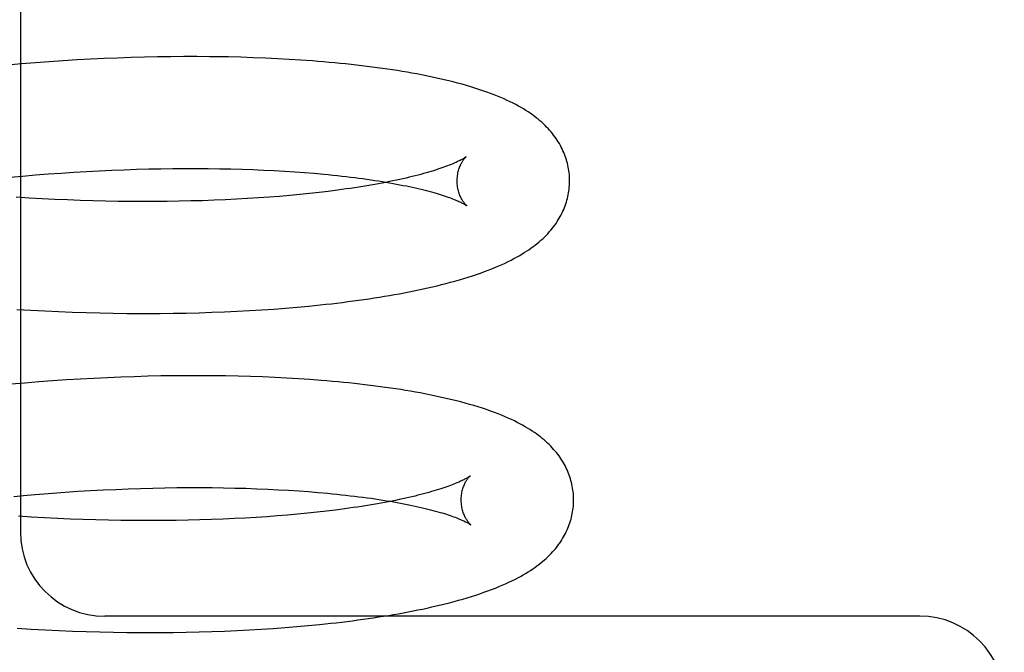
# Model space of a CAD drawing. Header units: inches. Extents: x 0 to 184, y 0 to 119.
# Tile 75 of 113: x 110.365 to 110.54, y 39.492 to 39.605. Entities that reach past the tile are written whole.
import ezdxf

# ---------------------------------------------------------------- set-up
doc = ezdxf.new("R2010")
doc.units = ezdxf.units.IN
doc.header["$LTSCALE"] = 10.121375
doc.header["$MEASUREMENT"] = 0
doc.linetypes.add('HIDDEN', pattern=[0.2, 0.1, -0.1])
doc.layers.add('DEFAULT_2', color=8, linetype='HIDDEN')

msp = doc.modelspace()

# ---------------------------------------------------------------- linework, layer by layer
at = {"layer": 'DEFAULT_2', "color": 8, "linetype": 'HIDDEN'}
for p, q in [((110.36498, 39.73347), (110.36498, 39.51347)), ((110.38467, 39.5979), (110.38227, 39.59781)), ((110.38704, 39.59796), (110.38467, 39.5979)), ((110.3894, 39.59801), (110.38704, 39.59796)), ((110.39174, 39.59804), (110.3894, 39.59801)), ((110.39406, 39.59806), (110.39174, 39.59804)), ((110.39635, 39.59806), (110.39406, 39.59806)), ((110.39863, 39.59805), (110.39635, 39.59806)), ((110.40421, 39.59794), (110.402, 39.598)), ((110.4064, 39.59787), (110.40421, 39.59794)), ((110.40856, 39.59779), (110.4064, 39.59787)), ((110.36519, 39.59677), (110.36271, 39.59655)), ((110.36766, 39.59697), (110.36519, 39.59677)), ((110.37012, 39.59715), (110.36766, 39.59697)), ((110.37257, 39.59732), (110.37012, 39.59715)), ((110.37501, 39.59747), (110.37257, 39.59732)), ((110.37745, 39.5976), (110.37501, 39.59747)), ((110.37987, 39.59771), (110.37745, 39.5976)), ((110.38227, 39.59781), (110.37987, 39.59771)), ((110.41069, 39.59769), (110.40856, 39.59779)), ((110.41279, 39.59757), (110.41069, 39.59769)), ((110.41487, 39.59744), (110.41279, 39.59757)), ((110.36539, 39.5768), (110.36767, 39.577)), ((110.36767, 39.577), (110.36995, 39.57718)), ((110.36995, 39.57718), (110.37223, 39.57734)), ((110.37223, 39.57734), (110.37449, 39.57749)), ((110.37449, 39.57749), (110.37674, 39.57762)), ((110.37674, 39.57762), (110.37899, 39.57774)), ((110.37899, 39.57774), (110.38122, 39.57784)), ((110.38122, 39.57784), (110.38343, 39.57793)), ((110.38343, 39.57793), (110.38563, 39.57801)), ((110.38563, 39.57801), (110.38781, 39.57806)), ((110.38781, 39.57806), (110.38997, 39.57811)), ((110.38997, 39.57811), (110.3921, 39.57814)), ((110.3921, 39.57814), (110.39422, 39.57815)), ((110.39422, 39.57815), (110.39631, 39.57815)), ((110.39631, 39.57815), (110.39837, 39.57814)), ((110.39837, 39.57814), (110.40041, 39.57811)), ((110.40041, 39.57811), (110.40242, 39.57807)), ((110.40242, 39.57807), (110.4044, 39.57802)), ((110.4044, 39.57802), (110.40634, 39.57795)), ((110.40634, 39.57795), (110.40825, 39.57787)), ((110.40825, 39.57787), (110.41013, 39.57778)), ((110.41013, 39.57778), (110.41197, 39.57767)), ((110.41197, 39.57767), (110.41377, 39.57756)), ((110.41377, 39.57756), (110.41553, 39.57743)), ((110.41553, 39.57743), (110.41725, 39.57729)), ((110.3631, 39.57659), (110.36539, 39.5768)), ((110.41289, 39.57335), (110.41107, 39.57319)), ((110.41466, 39.57352), (110.41289, 39.57335)), ((110.4164, 39.57369), (110.41466, 39.57352)), ((110.4181, 39.57388), (110.4164, 39.57369)), ((110.41975, 39.57408), (110.4181, 39.57388)), ((110.36655, 39.57289), (110.36425, 39.57304)), ((110.36883, 39.57276), (110.36655, 39.57289)), ((110.37111, 39.57265), (110.36883, 39.57276)), ((110.37338, 39.57255), (110.37111, 39.57265)), ((110.37564, 39.57247), (110.37338, 39.57255)), ((110.3779, 39.5724), (110.37564, 39.57247)), ((110.38013, 39.57234), (110.3779, 39.5724)), ((110.38236, 39.5723), (110.38013, 39.57234)), ((110.38456, 39.57228), (110.38236, 39.5723)), ((110.38675, 39.57227), (110.38456, 39.57228)), ((110.38892, 39.57227), (110.38675, 39.57227)), ((110.39107, 39.57229), (110.38892, 39.57227)), ((110.3932, 39.57232), (110.39107, 39.57229)), ((110.3953, 39.57237), (110.3932, 39.57232)), ((110.39738, 39.57242), (110.3953, 39.57237)), ((110.39943, 39.5725), (110.39738, 39.57242)), ((110.40145, 39.57258), (110.39943, 39.5725)), ((110.40344, 39.57268), (110.40145, 39.57258)), ((110.4054, 39.57279), (110.40344, 39.57268)), ((110.40732, 39.57291), (110.4054, 39.57279)), ((110.40921, 39.57305), (110.40732, 39.57291)), ((110.41107, 39.57319), (110.40921, 39.57305)), ((110.36437, 39.55308), (110.36684, 39.55293)), ((110.36684, 39.55293), (110.36931, 39.5528)), ((110.36931, 39.5528), (110.37177, 39.55269)), ((110.37177, 39.55269), (110.37422, 39.5526)), ((110.37422, 39.5526), (110.37666, 39.55252)), ((110.37666, 39.55252), (110.37909, 39.55245)), ((110.37909, 39.55245), (110.3815, 39.55241)), ((110.3815, 39.55241), (110.3839, 39.55237)), ((110.38747, 39.55236), (110.38983, 39.55237)), ((110.38983, 39.55237), (110.39217, 39.55239)), ((110.39217, 39.55239), (110.39448, 39.55243)), ((110.39448, 39.55243), (110.39678, 39.55249)), ((110.39678, 39.55249), (110.39905, 39.55256)), ((110.39905, 39.55256), (110.4013, 39.55265)), ((110.4013, 39.55265), (110.40353, 39.55275)), ((110.40353, 39.55275), (110.40573, 39.55287)), ((110.40573, 39.55287), (110.4079, 39.553)), ((110.4079, 39.553), (110.41004, 39.55314)), ((110.41004, 39.55314), (110.41215, 39.5533)), ((110.41215, 39.5533), (110.41424, 39.55348)), ((110.41424, 39.55348), (110.41629, 39.55367)), ((110.41629, 39.55367), (110.41831, 39.55388)), ((110.36825, 39.54017), (110.36578, 39.53997)), ((110.37071, 39.54035), (110.36825, 39.54017)), ((110.37316, 39.54052), (110.37071, 39.54035)), ((110.37561, 39.54067), (110.37316, 39.54052)), ((110.37804, 39.5408), (110.37561, 39.54067)), ((110.38046, 39.54092), (110.37804, 39.5408)), ((110.38286, 39.54102), (110.38046, 39.54092)), ((110.38525, 39.5411), (110.38286, 39.54102)), ((110.38763, 39.54117), (110.38525, 39.5411)), ((110.38998, 39.54122), (110.38763, 39.54117)), ((110.39232, 39.54125), (110.38998, 39.54122)), ((110.39464, 39.54127), (110.39232, 39.54125)), ((110.39694, 39.54127), (110.39464, 39.54127)), ((110.39921, 39.54126), (110.39694, 39.54127)), ((110.40146, 39.54123), (110.39921, 39.54126)), ((110.40369, 39.54118), (110.40146, 39.54123)), ((110.40589, 39.54112), (110.40369, 39.54118)), ((110.40807, 39.54105), (110.40589, 39.54112)), ((110.41021, 39.54095), (110.40807, 39.54105)), ((110.41233, 39.54085), (110.41021, 39.54095)), ((110.41442, 39.54072), (110.41233, 39.54085)), ((110.41647, 39.54058), (110.41442, 39.54072)), ((110.36578, 39.53997), (110.36331, 39.53975)), ((110.37521, 39.5207), (110.37747, 39.52083)), ((110.37747, 39.52083), (110.37971, 39.52095)), ((110.37971, 39.52095), (110.38194, 39.52105)), ((110.38194, 39.52105), (110.38415, 39.52114)), ((110.38415, 39.52114), (110.38635, 39.52121)), ((110.38635, 39.52121), (110.38853, 39.52127)), ((110.38853, 39.52127), (110.39069, 39.52132)), ((110.39069, 39.52132), (110.39282, 39.52135)), ((110.39282, 39.52135), (110.39494, 39.52136)), ((110.39494, 39.52136), (110.39703, 39.52136)), ((110.39703, 39.52136), (110.39909, 39.52135)), ((110.39909, 39.52135), (110.40113, 39.52132)), ((110.40113, 39.52132), (110.40314, 39.52128)), ((110.40314, 39.52128), (110.40511, 39.52123)), ((110.40511, 39.52123), (110.40706, 39.52116)), ((110.40706, 39.52116), (110.40897, 39.52108)), ((110.40897, 39.52108), (110.41085, 39.52099)), ((110.41085, 39.52099), (110.41269, 39.52088)), ((110.41269, 39.52088), (110.41449, 39.52076)), ((110.36382, 39.5198), (110.36611, 39.52001)), ((110.36611, 39.52001), (110.36839, 39.52021)), ((110.36839, 39.52021), (110.37067, 39.52038)), ((110.37067, 39.52038), (110.37295, 39.52055)), ((110.37295, 39.52055), (110.37521, 39.5207)), ((110.41449, 39.52076), (110.41625, 39.52064)), ((110.41625, 39.52064), (110.41797, 39.5205)), ((110.42104, 39.51736), (110.41942, 39.51716)), ((110.36697, 39.51612), (110.36467, 39.51627)), ((110.36927, 39.51599), (110.36697, 39.51612)), ((110.37156, 39.51587), (110.36927, 39.51599)), ((110.37384, 39.51577), (110.37156, 39.51587)), ((110.37612, 39.51568), (110.37384, 39.51577)), ((110.37838, 39.51561), (110.37612, 39.51568)), ((110.38063, 39.51556), (110.37838, 39.51561)), ((110.38286, 39.51552), (110.38063, 39.51556)), ((110.39482, 39.51555), (110.39269, 39.51551)), ((110.39692, 39.5156), (110.39482, 39.51555)), ((110.399, 39.51566), (110.39692, 39.5156)), ((110.40104, 39.51574), (110.399, 39.51566)), ((110.40306, 39.51583), (110.40104, 39.51574)), ((110.40497, 39.51593), (110.40306, 39.51583)), ((110.4069, 39.51605), (110.40497, 39.51593)), ((110.4088, 39.51617), (110.4069, 39.51605)), ((110.41067, 39.51631), (110.4088, 39.51617)), ((110.4125, 39.51646), (110.41067, 39.51631)), ((110.41429, 39.51662), (110.4125, 39.51646)), ((110.41604, 39.51679), (110.41429, 39.51662)), ((110.41775, 39.51697), (110.41604, 39.51679)), ((110.41942, 39.51716), (110.41775, 39.51697)), ((110.38508, 39.51549), (110.38286, 39.51552)), ((110.38728, 39.51548), (110.38508, 39.51549)), ((110.39269, 39.51551), (110.39055, 39.51549)), ((110.52498, 39.49847), (110.37998, 39.49847)), ((110.36444, 39.49633), (110.36691, 39.49618)), ((110.40783, 39.49616), (110.40996, 39.4963)), ((110.40996, 39.4963), (110.41207, 39.49645)), ((110.41207, 39.49645), (110.41414, 39.49662)), ((110.41414, 39.49662), (110.41618, 39.4968)), ((110.41618, 39.4968), (110.4182, 39.497)), ((110.4182, 39.497), (110.42018, 39.49721)), ((110.36691, 39.49618), (110.36937, 39.49605)), ((110.36937, 39.49605), (110.37182, 39.49593)), ((110.37182, 39.49593), (110.37427, 39.49583)), ((110.37427, 39.49583), (110.3767, 39.49575)), ((110.3767, 39.49575), (110.37912, 39.49568)), ((110.37912, 39.49568), (110.38153, 39.49563)), ((110.38153, 39.49563), (110.38393, 39.49559)), ((110.38393, 39.49559), (110.38631, 39.49557)), ((110.38631, 39.49557), (110.38867, 39.49557)), ((110.39218, 39.49559), (110.39449, 39.49563)), ((110.39449, 39.49563), (110.39679, 39.49568)), ((110.39679, 39.49568), (110.39906, 39.49574)), ((110.39906, 39.49574), (110.40131, 39.49583)), ((110.40131, 39.49583), (110.40353, 39.49592)), ((110.40353, 39.49592), (110.40573, 39.49603)), ((110.40573, 39.49603), (110.40783, 39.49616))]:
    msp.add_line(p, q, dxfattribs=at)
for points in [[(110.402, 39.598), (110.40088, 39.59802), (110.39863, 39.59805)], [(110.46266, 39.57612), (110.46266, 39.5764), (110.46264, 39.57674), (110.46262, 39.57707), (110.46258, 39.57741), (110.46254, 39.57774), (110.46249, 39.57807), (110.46243, 39.57841), (110.46236, 39.57874), (110.46228, 39.57907), (110.46219, 39.57939), (110.4621, 39.57972), (110.46199, 39.58004), (110.46188, 39.58037), (110.46176, 39.58069), (110.46163, 39.58101), (110.46149, 39.58132), (110.46134, 39.58164), (110.46119, 39.58195), (110.46102, 39.58226), (110.46085, 39.58257), (110.46066, 39.58288), (110.46047, 39.58318), (110.46027, 39.58349), (110.46005, 39.58379), (110.45983, 39.58408), (110.4596, 39.58438), (110.45936, 39.58467), (110.45911, 39.58496), (110.45885, 39.58525), (110.45858, 39.58553), (110.4583, 39.58581), (110.45801, 39.58609), (110.45771, 39.58637), (110.4574, 39.58664), (110.45707, 39.58691), (110.45674, 39.58718), (110.45639, 39.58744), (110.45604, 39.5877), (110.45566, 39.58797), (110.45528, 39.58822), (110.45488, 39.58848), (110.45446, 39.58874), (110.45403, 39.589), (110.45358, 39.58925), (110.45311, 39.58951), (110.45261, 39.58976), (110.4521, 39.59002), (110.45157, 39.59027), (110.45102, 39.59052), (110.45045, 39.59077), (110.44985, 39.59102), (110.44924, 39.59126), (110.4486, 39.59151), (110.44794, 39.59175), (110.44725, 39.59199), (110.44655, 39.59223), (110.44582, 39.59246), (110.44507, 39.59269), (110.44431, 39.59292), (110.44354, 39.59314), (110.44275, 39.59335), (110.44196, 39.59355), (110.44117, 39.59375), (110.44037, 39.59394), (110.43957, 39.59413), (110.43877, 39.5943), (110.43796, 39.59448), (110.43714, 39.59465), (110.43631, 39.59481), (110.43548, 39.59497), (110.43463, 39.59512), (110.43377, 39.59527), (110.43291, 39.59542), (110.43203, 39.59556), (110.43115, 39.5957), (110.43026, 39.59583), (110.42937, 39.59596), (110.42846, 39.59609), (110.42754, 39.59621), (110.42662, 39.59633), (110.42569, 39.59644), (110.42474, 39.59655), (110.42379, 39.59666), (110.42283, 39.59676), (110.42187, 39.59686), (110.42089, 39.59695), (110.41991, 39.59704), (110.41892, 39.59713), (110.41791, 39.59721), (110.41691, 39.59729), (110.41487, 39.59744)], [(110.44426, 39.58023), (110.44425, 39.58022), (110.44423, 39.58021), (110.4442, 39.58019), (110.44417, 39.58016), (110.44412, 39.58013), (110.44406, 39.58009), (110.444, 39.58005), (110.44392, 39.58), (110.44383, 39.57995), (110.44373, 39.57989), (110.44362, 39.57982), (110.44349, 39.57975), (110.44336, 39.57968), (110.4432, 39.5796), (110.44304, 39.57952), (110.44286, 39.57943), (110.44267, 39.57934), (110.44247, 39.57924), (110.44225, 39.57914), (110.44201, 39.57904), (110.44176, 39.57894), (110.4415, 39.57883), (110.44122, 39.57872), (110.44092, 39.5786), (110.44061, 39.57849), (110.44029, 39.57837), (110.43995, 39.57825), (110.43959, 39.57812), (110.43922, 39.578), (110.43883, 39.57787), (110.43843, 39.57775), (110.43802, 39.57762), (110.43758, 39.57749), (110.43714, 39.57736), (110.43668, 39.57723), (110.4362, 39.5771), (110.43571, 39.57697), (110.4352, 39.57684), (110.43468, 39.57671), (110.43414, 39.57658), (110.43359, 39.57645), (110.43302, 39.57632), (110.43245, 39.57619), (110.43185, 39.57606), (110.43124, 39.57594), (110.43062, 39.57581), (110.42999, 39.57568), (110.42934, 39.57556), (110.42868, 39.57543), (110.428, 39.57531), (110.42731, 39.57519), (110.42661, 39.57507), (110.4259, 39.57495), (110.42517, 39.57484), (110.42443, 39.57472), (110.42368, 39.57461), (110.42292, 39.5745), (110.42214, 39.57439), (110.42136, 39.57429), (110.42056, 39.57418), (110.41975, 39.57408)], [(110.44266, 39.57586), (110.44267, 39.57611), (110.44268, 39.57637), (110.4427, 39.57663), (110.44273, 39.57688), (110.44276, 39.57713), (110.44281, 39.57736), (110.44286, 39.57759), (110.44291, 39.57781), (110.44298, 39.57801), (110.44304, 39.57821), (110.44311, 39.5784), (110.44318, 39.57857), (110.44325, 39.57874), (110.44332, 39.5789), (110.4434, 39.57904), (110.44347, 39.57918), (110.44354, 39.5793), (110.44361, 39.57942), (110.44368, 39.57953), (110.44375, 39.57963), (110.44381, 39.57972), (110.44387, 39.5798), (110.44393, 39.57988), (110.44399, 39.57994), (110.44404, 39.58001), (110.44408, 39.58006), (110.44413, 39.5801), (110.44416, 39.58014), (110.4442, 39.58017), (110.44422, 39.5802), (110.44424, 39.58022), (110.44425, 39.58023), (110.44426, 39.58023)], [(110.41725, 39.57729), (110.41893, 39.57714), (110.41975, 39.57706), (110.42056, 39.57698), (110.42136, 39.57689), (110.42215, 39.5768), (110.42293, 39.57672), (110.42369, 39.57662), (110.42445, 39.57653), (110.42519, 39.57644), (110.42592, 39.57634), (110.42663, 39.57624), (110.42734, 39.57614), (110.42803, 39.57603), (110.4287, 39.57593), (110.42937, 39.57582), (110.43002, 39.57571), (110.43066, 39.5756), (110.43128, 39.57549), (110.43189, 39.57538), (110.43249, 39.57527), (110.43307, 39.57515), (110.43364, 39.57504), (110.43419, 39.57492), (110.43473, 39.5748), (110.43525, 39.57469), (110.43576, 39.57457), (110.43626, 39.57445), (110.43674, 39.57433), (110.4372, 39.57421), (110.43765, 39.5741), (110.43809, 39.57398), (110.43851, 39.57386), (110.43891, 39.57375), (110.4393, 39.57363), (110.43967, 39.57352), (110.44003, 39.5734), (110.44037, 39.57329), (110.4407, 39.57318), (110.44101, 39.57307), (110.44131, 39.57297), (110.44159, 39.57286), (110.44186, 39.57276), (110.44211, 39.57266), (110.44234, 39.57257), (110.44256, 39.57247), (110.44277, 39.57238), (110.44296, 39.5723), (110.44314, 39.57221), (110.44331, 39.57213), (110.44346, 39.57206), (110.4436, 39.57199), (110.44373, 39.57192), (110.44384, 39.57186), (110.44394, 39.5718), (110.44403, 39.57175), (110.44411, 39.57171), (110.44417, 39.57166), (110.44423, 39.57163), (110.44428, 39.5716), (110.44431, 39.57157), (110.44434, 39.57155), (110.44435, 39.57155)], [(110.41831, 39.55388), (110.41931, 39.55398), (110.4203, 39.55409), (110.42128, 39.55421), (110.42226, 39.55433), (110.42322, 39.55445), (110.42418, 39.55458), (110.42513, 39.55471), (110.42606, 39.55484), (110.42699, 39.55497), (110.42792, 39.55511), (110.42883, 39.55526), (110.42973, 39.55541), (110.43063, 39.55556), (110.43152, 39.55571), (110.4324, 39.55587), (110.43327, 39.55604), (110.43413, 39.5562), (110.43498, 39.55637), (110.43582, 39.55655), (110.43665, 39.55673), (110.43747, 39.55691), (110.43828, 39.5571), (110.43909, 39.55729), (110.43989, 39.55749), (110.44068, 39.55769), (110.44148, 39.5579), (110.44227, 39.55812), (110.44306, 39.55834), (110.44384, 39.55857), (110.44461, 39.55881), (110.44537, 39.55906), (110.44611, 39.5593), (110.44683, 39.55955), (110.44753, 39.5598), (110.4482, 39.56006), (110.44885, 39.56031), (110.44947, 39.56056), (110.45007, 39.56082), (110.45065, 39.56107), (110.4512, 39.56133), (110.45174, 39.56159), (110.45226, 39.56185), (110.45276, 39.56211), (110.45324, 39.56237), (110.45371, 39.56263), (110.45416, 39.5629), (110.45459, 39.56317), (110.45501, 39.56343), (110.45541, 39.5637), (110.4558, 39.56397), (110.45618, 39.56424), (110.45654, 39.56452), (110.45689, 39.5648), (110.45723, 39.56508), (110.45756, 39.56537), (110.45788, 39.56565), (110.45819, 39.56595), (110.45848, 39.56625), (110.45877, 39.56654), (110.45905, 39.56685), (110.45931, 39.56715), (110.45956, 39.56746), (110.4598, 39.56776), (110.46003, 39.56807), (110.46025, 39.56838), (110.46045, 39.56869), (110.46065, 39.569), (110.46083, 39.56931), (110.46101, 39.56962), (110.46118, 39.56993), (110.46133, 39.57024), (110.46148, 39.57056), (110.46162, 39.57087), (110.46175, 39.57119), (110.46187, 39.57151), (110.46199, 39.57184), (110.46209, 39.57216), (110.46219, 39.57249), (110.46227, 39.57282), (110.46235, 39.57315), (110.46242, 39.57348), (110.46248, 39.57381), (110.46254, 39.57414), (110.46258, 39.57448), (110.46261, 39.57481), (110.46264, 39.57515), (110.46266, 39.57549), (110.46266, 39.57583), (110.46266, 39.57612)], [(110.44435, 39.57155), (110.44436, 39.57154), (110.44437, 39.57153), (110.44436, 39.57154), (110.44435, 39.57155), (110.44433, 39.57157), (110.4443, 39.57159), (110.44427, 39.57162), (110.44423, 39.57166), (110.44419, 39.57171), (110.44414, 39.57176), (110.44409, 39.57182), (110.44403, 39.57188), (110.44397, 39.57196), (110.4439, 39.57204), (110.44384, 39.57213), (110.44377, 39.57223), (110.4437, 39.57234), (110.44362, 39.57245), (110.44355, 39.57258), (110.44347, 39.57271), (110.44339, 39.57286), (110.44332, 39.57301), (110.44324, 39.57318), (110.44317, 39.57335), (110.44309, 39.57354), (110.44303, 39.57373), (110.44296, 39.57394), (110.4429, 39.57415), (110.44284, 39.57438), (110.44279, 39.57461), (110.44275, 39.57486), (110.44272, 39.57511), (110.44269, 39.57536), (110.44267, 39.57562), (110.44266, 39.57586)], [(110.3839, 39.55237), (110.3851, 39.55237), (110.38747, 39.55236)], [(110.46338, 39.51932), (110.46338, 39.51961), (110.46336, 39.51994), (110.46334, 39.52028), (110.4633, 39.52061), (110.46326, 39.52095), (110.46321, 39.52128), (110.46315, 39.52161), (110.46308, 39.52194), (110.463, 39.52227), (110.46291, 39.5226), (110.46282, 39.52293), (110.46271, 39.52325), (110.4626, 39.52357), (110.46248, 39.52389), (110.46235, 39.52421), (110.46221, 39.52453), (110.46207, 39.52484), (110.46191, 39.52515), (110.46174, 39.52546), (110.46157, 39.52577), (110.46139, 39.52608), (110.46119, 39.52639), (110.46099, 39.52669), (110.46078, 39.52699), (110.46056, 39.52729), (110.46033, 39.52758), (110.46008, 39.52787), (110.45983, 39.52816), (110.45958, 39.52845), (110.45931, 39.52873), (110.45903, 39.52901), (110.45874, 39.52929), (110.45844, 39.52957), (110.45813, 39.52984), (110.4578, 39.53011), (110.45747, 39.53038), (110.45712, 39.53064), (110.45677, 39.53091), (110.4564, 39.53117), (110.45601, 39.53143), (110.45561, 39.53168), (110.4552, 39.53194), (110.45476, 39.5322), (110.45431, 39.53245), (110.45384, 39.53271), (110.45335, 39.53296), (110.45284, 39.53322), (110.45231, 39.53347), (110.45176, 39.53372), (110.45118, 39.53397), (110.45058, 39.53422), (110.44996, 39.53447), (110.4493, 39.53473), (110.44861, 39.53498), (110.4479, 39.53523), (110.44716, 39.53547), (110.44641, 39.53571), (110.44564, 39.53595), (110.44486, 39.53617), (110.44409, 39.53639), (110.44331, 39.5366), (110.44253, 39.5368), (110.44175, 39.53699), (110.44096, 39.53718), (110.44017, 39.53736), (110.43937, 39.53754), (110.43856, 39.53771), (110.43774, 39.53788), (110.43691, 39.53804), (110.43607, 39.5382), (110.43523, 39.53835), (110.43437, 39.5385), (110.4335, 39.53865), (110.43263, 39.53879), (110.43174, 39.53893), (110.43085, 39.53906), (110.42995, 39.53919), (110.42905, 39.53931), (110.42813, 39.53943), (110.42721, 39.53955), (110.42627, 39.53966), (110.42533, 39.53977), (110.42438, 39.53988), (110.42342, 39.53998), (110.42245, 39.54008), (110.42148, 39.54017), (110.42049, 39.54026), (110.4195, 39.54035), (110.4185, 39.54043), (110.41647, 39.54058)], [(110.44498, 39.52344), (110.44497, 39.52344), (110.44496, 39.52342), (110.44493, 39.5234), (110.4449, 39.52338), (110.44486, 39.52335), (110.4448, 39.52331), (110.44474, 39.52327), (110.44467, 39.52323), (110.44458, 39.52317), (110.44449, 39.52312), (110.44438, 39.52305), (110.44426, 39.52299), (110.44413, 39.52292), (110.44399, 39.52284), (110.44383, 39.52276), (110.44366, 39.52267), (110.44347, 39.52258), (110.44327, 39.52249), (110.44306, 39.52239), (110.44283, 39.52229), (110.44259, 39.52219), (110.44234, 39.52208), (110.44207, 39.52197), (110.44178, 39.52186), (110.44148, 39.52175), (110.44116, 39.52163), (110.44083, 39.52151), (110.44049, 39.52139), (110.44013, 39.52127), (110.43975, 39.52115), (110.43936, 39.52102), (110.43895, 39.52089), (110.43853, 39.52077), (110.43809, 39.52064), (110.43764, 39.52051), (110.43718, 39.52038), (110.4367, 39.52025), (110.4362, 39.52012), (110.43569, 39.51999), (110.43517, 39.51986), (110.43463, 39.51973), (110.43407, 39.5196), (110.43351, 39.51948), (110.43292, 39.51935), (110.43233, 39.51922), (110.43172, 39.51909), (110.4311, 39.51897), (110.43046, 39.51884), (110.42981, 39.51872), (110.42915, 39.5186), (110.42847, 39.51848), (110.42779, 39.51836), (110.42709, 39.51824), (110.42637, 39.51812), (110.42565, 39.51801), (110.42491, 39.5179), (110.42416, 39.51779), (110.4234, 39.51768), (110.42262, 39.51757), (110.42184, 39.51746), (110.42104, 39.51736)], [(110.44339, 39.51907), (110.44339, 39.51931), (110.4434, 39.51957), (110.44342, 39.51982), (110.44344, 39.52007), (110.44348, 39.52031), (110.44352, 39.52055), (110.44357, 39.52077), (110.44363, 39.52099), (110.44369, 39.5212), (110.44375, 39.52139), (110.44382, 39.52158), (110.44389, 39.52176), (110.44396, 39.52192), (110.44403, 39.52208), (110.4441, 39.52223), (110.44418, 39.52236), (110.44425, 39.52249), (110.44432, 39.52261), (110.44439, 39.52272), (110.44445, 39.52282), (110.44452, 39.52291), (110.44458, 39.52299), (110.44464, 39.52307), (110.44469, 39.52314), (110.44475, 39.5232), (110.44479, 39.52326), (110.44484, 39.5233), (110.44488, 39.52334), (110.44491, 39.52337), (110.44493, 39.5234), (110.44496, 39.52342), (110.44497, 39.52343), (110.44498, 39.52344)], [(110.41797, 39.5205), (110.41965, 39.52035), (110.42047, 39.52027), (110.42128, 39.52018), (110.42208, 39.5201), (110.42287, 39.52001), (110.42365, 39.51992), (110.42441, 39.51983), (110.42517, 39.51974), (110.42591, 39.51964), (110.42664, 39.51955), (110.42735, 39.51945), (110.42806, 39.51935), (110.42875, 39.51924), (110.42942, 39.51914), (110.43009, 39.51903), (110.43074, 39.51892), (110.43138, 39.51881), (110.432, 39.5187), (110.43261, 39.51859), (110.43321, 39.51848), (110.43379, 39.51836), (110.43436, 39.51825), (110.43491, 39.51813), (110.43545, 39.51801), (110.43597, 39.5179), (110.43648, 39.51778), (110.43698, 39.51766), (110.43746, 39.51754), (110.43792, 39.51742), (110.43837, 39.51731), (110.43881, 39.51719), (110.43923, 39.51707), (110.43963, 39.51695), (110.44002, 39.51684), (110.44039, 39.51672), (110.44075, 39.51661), (110.44109, 39.5165), (110.44142, 39.51639), (110.44173, 39.51628), (110.44203, 39.51617), (110.44231, 39.51607), (110.44258, 39.51597), (110.44283, 39.51587), (110.44306, 39.51577), (110.44328, 39.51568), (110.44349, 39.51559), (110.44369, 39.51551), (110.44386, 39.51542), (110.44403, 39.51534), (110.44418, 39.51527), (110.44432, 39.5152), (110.44445, 39.51513), (110.44456, 39.51507), (110.44466, 39.51501), (110.44475, 39.51496), (110.44483, 39.51492), (110.44489, 39.51487), (110.44495, 39.51484), (110.445, 39.51481), (110.44503, 39.51478), (110.44506, 39.51476), (110.44507, 39.51476)], [(110.42018, 39.49721), (110.42116, 39.49732), (110.42213, 39.49743), (110.42309, 39.49755), (110.42404, 39.49767), (110.42499, 39.4978), (110.42593, 39.49793), (110.42686, 39.49806), (110.42778, 39.49819), (110.42869, 39.49833), (110.42959, 39.49847), (110.43049, 39.49862), (110.43137, 39.49877), (110.43225, 39.49892), (110.43312, 39.49908), (110.43398, 39.49924), (110.43483, 39.49941), (110.43568, 39.49958), (110.43651, 39.49975), (110.43733, 39.49993), (110.43815, 39.50011), (110.43895, 39.50029), (110.43975, 39.50048), (110.44054, 39.50068), (110.44133, 39.50088), (110.44211, 39.50109), (110.4429, 39.5013), (110.44367, 39.50152), (110.44445, 39.50175), (110.44521, 39.50198), (110.44596, 39.50222), (110.4467, 39.50247), (110.44742, 39.50272), (110.44812, 39.50297), (110.4488, 39.50322), (110.44946, 39.50347), (110.45009, 39.50373), (110.4507, 39.50399), (110.45129, 39.50425), (110.45186, 39.50451), (110.45241, 39.50477), (110.45294, 39.50503), (110.45344, 39.5053), (110.45393, 39.50556), (110.4544, 39.50583), (110.45485, 39.50609), (110.45528, 39.50635), (110.4557, 39.50662), (110.4561, 39.50688), (110.45648, 39.50715), (110.45685, 39.50742), (110.4572, 39.50768), (110.45754, 39.50795), (110.45787, 39.50822), (110.45819, 39.5085), (110.4585, 39.50877), (110.4588, 39.50905), (110.45908, 39.50933), (110.45936, 39.50962), (110.45963, 39.5099), (110.45988, 39.51019), (110.46013, 39.51048), (110.46037, 39.51077), (110.46059, 39.51107), (110.46081, 39.51137), (110.46102, 39.51167), (110.46122, 39.51197), (110.46141, 39.51228), (110.46159, 39.51258), (110.46177, 39.51289), (110.46193, 39.5132), (110.46208, 39.51351), (110.46223, 39.51383), (110.46237, 39.51414), (110.46249, 39.51446), (110.46261, 39.51478), (110.46272, 39.5151), (110.46283, 39.51542), (110.46292, 39.51574), (110.463, 39.51607), (110.46308, 39.51639), (110.46315, 39.51672), (110.46321, 39.51705), (110.46326, 39.51738), (110.4633, 39.51771), (110.46334, 39.51804), (110.46336, 39.51837), (110.46338, 39.51871), (110.46338, 39.51904), (110.46338, 39.51932)], [(110.44507, 39.51476), (110.44508, 39.51475), (110.44509, 39.51474), (110.44508, 39.51475), (110.44507, 39.51476), (110.44505, 39.51478), (110.44502, 39.5148), (110.44499, 39.51483), (110.44495, 39.51487), (110.44491, 39.51491), (110.44486, 39.51497), (110.44481, 39.51503), (110.44475, 39.51509), (110.44469, 39.51517), (110.44462, 39.51525), (110.44456, 39.51534), (110.44449, 39.51544), (110.44442, 39.51554), (110.44434, 39.51566), (110.44427, 39.51579), (110.44419, 39.51592), (110.44411, 39.51606), (110.44404, 39.51622), (110.44396, 39.51638), (110.44389, 39.51656), (110.44381, 39.51674), (110.44375, 39.51694), (110.44368, 39.51715), (110.44362, 39.51736), (110.44356, 39.51759), (110.44351, 39.51782), (110.44347, 39.51807), (110.44344, 39.51831), (110.44341, 39.51857), (110.44339, 39.51883), (110.44339, 39.51907)], [(110.39055, 39.51549), (110.38837, 39.51548), (110.38728, 39.51548)], [(110.38867, 39.49557), (110.38984, 39.49557), (110.39218, 39.49559)]]:
    msp.add_lwpolyline(points, dxfattribs=at)
for centre, start, end in [((110.37998, 39.51347), 180, 270), ((110.52498, 39.48347), 0, 90)]:
    msp.add_arc(centre, 0.015, start, end, dxfattribs=at)

doc.saveas('drawing.dxf')
